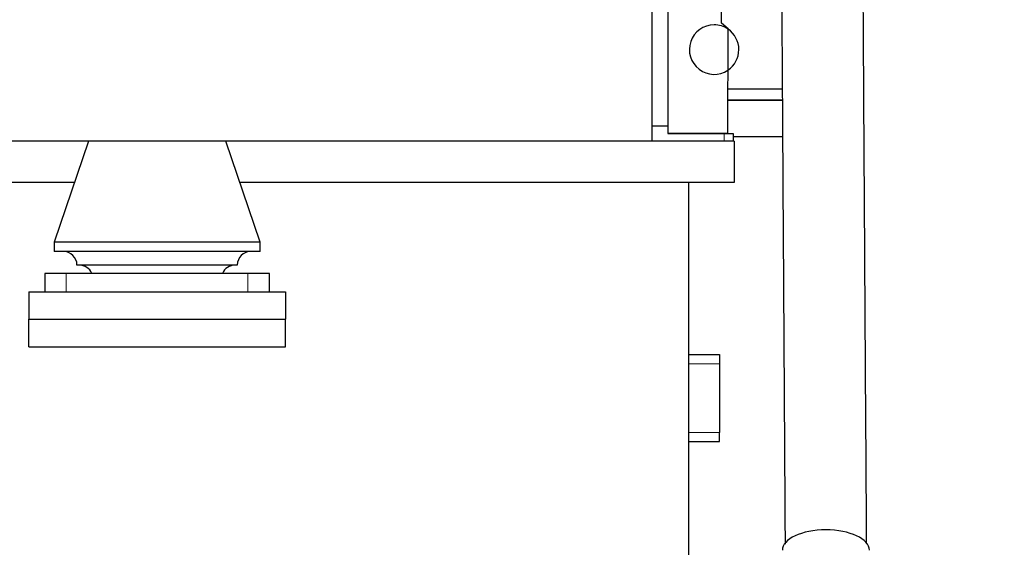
# Model space of a CAD drawing. Header units: inches. Extents: x 0 to 17820, y -10 to 12600.
# Tile 53 of 125: x 4445 to 5520, y 7731 to 8306. Entities that reach past the tile are written whole.
import ezdxf

# ---------------------------------------------------------------- set-up
doc = ezdxf.new("R2010")
doc.units = ezdxf.units.IN
doc.layers.add('1', color=7, linetype='Continuous', true_color=0xffffff)
doc.layers.add('254', color=7, linetype='Continuous', true_color=0xffffff)
doc.styles.add('latin_extended', font='simplex.shx')
doc.dimstyles.get("Standard").update_dxf_attribs({"dimtxt": 0.18, "dimasz": 0.18, "dimexe": 0.18, "dimexo": 0.0625, "dimgap": 0.09, "dimtad": 0, "dimtih": 1, "dimtoh": 1, "dimdec": 4, "dimzin": 0, "dimdsep": 46, "dimtxsty": 'Standard', "dimcen": 0.09, "dimadec": 0, "dimazin": 0, "dimtfac": 1, "dimtdec": 4, "dimtofl": 0, "dimtmove": 0, "dimatfit": 3, "dimfxl": 1, "dimtolj": 1, "dimtzin": 0, "dimarcsym": 0})

# ---------------------------------------------------------------- blocks, each defined once
blk = doc.blocks.new('_U8')
at = {"layer": '254', "color": 3, "linetype": 'Continuous', "lineweight": 13, "transparency": 16777216}
for p, q in [((6468.6, 10266.6), (6468.6, 6922.7)), ((761.1, 8418.6), (761.1, 6922.7)), ((866.1, 6952.7), (6363.6, 6952.7))]:
    blk.add_line(p, q, dxfattribs=at)
at = {"layer": '254', "color": 3, "transparency": 16777216}
for points in [[(866.1, 6970.2), (866.1, 6935.2), (761.1, 6952.7)], [(6363.6, 6935.2), (6363.6, 6970.2), (6468.6, 6952.7)]]:
    blk.add_solid(points, dxfattribs=at)
at = {"layer": 'Defpoints', "color": 0, "transparency": 16777216}
for p in [(6468.6, 10296.6), (761.1, 8448.6), (6468.6, 6952.7)]:
    blk.add_point(p, dxfattribs=at)
at = {"layer": '254', "color": 2, "lineweight": 13, "transparency": 16777216, "insert": (3429.8, 7110.2), "char_height": 105, "attachment_point": 1, "style": 'latin_extended'}
blk.add_mtext('\\A1;5707', dxfattribs=at)

msp = doc.modelspace()

# ---------------------------------------------------------------- linework, layer by layer
at = {"layer": '1', "color": 2, "linetype": 'Continuous', "lineweight": 25}
for p, q in [((5135.09, 8423.649), (5135.09, 8173.649)), ((5152.39, 8377.376), (5152.39, 8190.455)), ((5211.293, 8302.287), (5211.413, 8357.269)), ((5218.28, 8296.272), (5211.293, 8302.287)), ((5218.032, 8182.281), (5218.28, 8296.272)), ((5277.472, 8230.648), (5218.137, 8230.65)), ((5218.11, 8218.648), (5277.546, 8218.648)), ((5277.546, 8218.648), (5218.111, 8218.65)), ((5135.09, 8190.455), (5152.39, 8190.455)), ((5152.39, 8190.455), (5152.39, 8182.259)), ((5218.032, 8182.281), (5152.39, 8182.281)), ((5152.39, 8182.259), (5214.01, 8182.259)), ((5214.01, 8182.259), (5224.01, 8182.259)), ((5224.01, 8182.259), (5224.01, 8173.649)), ((4539.173, 8173.649), (4160.934, 8173.649)), ((4520.09, 8173.649), (4482.59, 8063.649)), ((4595.09, 8173.649), (4539.183, 8173.649)), ((4650.996, 8173.649), (4595.09, 8173.649)), ((5135.09, 8173.649), (4650.936, 8173.649)), ((4707.59, 8063.649), (4670.09, 8173.649)), ((5225.09, 8173.649), (5135.085, 8173.649)), ((5277.794, 8178.65), (5224.009, 8178.65)), ((5277.794, 8178.649), (5224.009, 8178.649)), ((5225.09, 8173.649), (5225.09, 8128.649)), ((4504.697, 8128.649), (4195.378, 8128.649)), ((5225.09, 8128.649), (4685.412, 8128.649)), ((5175.09, 8128.649), (5175.09, 7594.082)), ((4595.09, 8063.649), (4482.59, 8063.649)), ((4482.59, 8063.649), (4482.59, 8053.649)), ((4707.59, 8063.649), (4595.09, 8063.649)), ((4707.59, 8053.649), (4707.59, 8063.649)), ((4595.09, 8053.649), (4482.59, 8053.649)), ((4707.59, 8053.649), (4595.09, 8053.649)), ((4495.896, 8029.649), (4472.59, 8029.649)), ((4472.59, 8029.649), (4472.59, 8009.649)), ((4694.283, 8029.649), (4495.896, 8029.649)), ((4595.09, 8038.649), (4507.59, 8038.649)), ((4682.59, 8038.649), (4595.09, 8038.649)), ((4717.59, 8029.649), (4694.283, 8029.649)), ((4717.59, 8009.649), (4717.59, 8029.649)), ((4455.09, 8009.649), (4735.09, 8009.649)), ((4455.09, 8009.649), (4455.09, 7979.649)), ((4735.09, 8009.649), (4735.09, 7979.649)), ((4455.09, 7979.649), (4735.09, 7979.649)), ((4455.09, 7949.649), (4455.09, 7979.649)), ((4455.09, 7979.649), (4735.09, 7979.649)), ((4735.09, 7949.649), (4735.09, 7979.649)), ((4455.09, 7949.649), (4735.09, 7949.649)), ((5175.09, 7941.149), (5209.09, 7941.149)), ((5209.09, 7941.149), (5209.09, 7931.149)), ((5209.09, 7931.149), (5209.09, 7856.149)), ((5175.09, 7846.149), (5209.09, 7846.149)), ((5209.09, 7846.149), (5209.09, 7856.149))]:
    msp.add_line(p, q, dxfattribs=at)
at = {"layer": '1', "color": 110, "linetype": 'Continuous', "lineweight": 13}
for p, q in [((5214.01, 8173.649), (5214.01, 8182.259)), ((4495.896, 8009.649), (4495.896, 8029.649)), ((4694.283, 8009.649), (4694.283, 8029.649)), ((5175.09, 7931.149), (5209.09, 7931.149)), ((5175.09, 7856.149), (5209.09, 7856.149))]:
    msp.add_line(p, q, dxfattribs=at)
at = {"layer": '1', "color": 2, "linetype": 'Continuous', "lineweight": 25}
for centre, radius, start, end in [((5203.09, 8273.649), 27, 90.000929, 303.981554), ((5203.09, 8273.649), 27, 55.761554, 90.000929), ((5203.09, 8273.649), 27, 303.981554, 55.761554), ((4492.59, 8038.649), 15, 0, 90), ((4697.59, 8038.649), 15, 90, 180), ((4510.09, 8023.649), 15, 23.578178, 90), ((4680.09, 8023.649), 15, 90, 156.421822)]:
    msp.add_arc(centre, radius, start, end, dxfattribs=at)
msp.add_ellipse((5325.09, 7727.647), major_axis=(-47.5, 0), ratio=0.46953658, start_param=3.14326162, end_param=6.28318531, dxfattribs=at)
for points, knots in [([(5276.591, 8373.159), (5276.653, 8363.126), (5276.777, 8343.047), (5276.964, 8312.922), (5277.15, 8282.784), (5277.337, 8252.646), (5277.524, 8222.509), (5277.942, 8155.057), (5278.95, 7992.283), (5279.896, 7839.555), (5280.548, 7734.187)], [0, 0, 0, 0, 0.04710542, 0.09427161, 0.1414378, 0.188604, 0.23577019, 0.28293638, 0.50529128, 1, 1, 1, 1]), ([(5369.545, 7735.071), (5368.893, 7840.318), (5367.867, 8005.841), (5366.8, 8178.128), (5366.343, 8251.935), (5366.217, 8272.232), (5366.092, 8292.529), (5365.966, 8312.825), (5365.84, 8333.122), (5365.715, 8353.398), (5365.631, 8366.909), (5365.589, 8373.654)], [0, 0, 0, 0, 0.4944396, 0.77760797, 0.80939217, 0.84117637, 0.87296058, 0.90474478, 0.93652899, 0.9683132, 1, 1, 1, 1])]:
    msp.add_open_spline(points, degree=3, knots=knots, dxfattribs=at)

# ---------------------------------------------------------------- dimensions: what is measured, and where the dimension line sits
at = {"layer": '254', "color": 2, "linetype": 'Continuous', "lineweight": 13}
dim = msp.add_linear_dim(base=(6468.58969, 6952.66241), p1=(761.0897, 8448.64919), p2=(6468.58969, 10296.58971), dimstyle='Standard', override={"dimscale": 30, "dimtxt": 3.5, "dimasz": 3.5, "dimexe": 1, "dimexo": 1, "dimgap": 1.75, "dimtad": 1, "dimtih": 1, "dimtoh": 0, "dimdec": 0, "dimlfac": 1, "dimzin": 8, "dimdsep": 46, "dimlunit": 2, "dimtxsty": 'latin_extended', "dimsah": 1, "dimse1": 0, "dimse2": 0, "dimsd1": 0, "dimsd2": 0, "dimclrd": 3, "dimclre": 3, "dimclrt": 2, "dimtol": 0, "dimtm": -0.1, "dimtfac": 0.714286, "dimtdec": 3, "dimtofl": 1, "dimtmove": 0, "dimtzin": 8, "dimlwd": 13, "dimlwe": 13}, dxfattribs=at)
dim.commit()
dim.dimension.update_dxf_attribs({"geometry": '_U8', "text_midpoint": (3614.83969, 6952.66241), "dimtype": 160})

doc.saveas('drawing.dxf')
